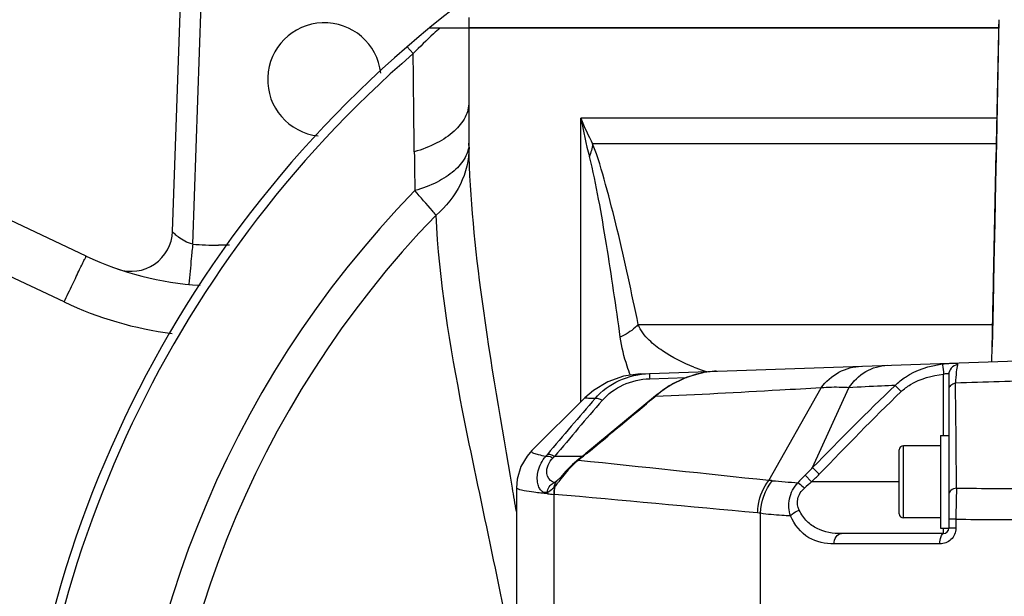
# Model space of a CAD drawing. Header units: millimetres. Extents: x 0 to 4205, y 0 to 2970.
# Tile 28 of 85: x 2158 to 2253, y 911 to 967. Entities that reach past the tile are written whole.
import ezdxf

# ---------------------------------------------------------------- set-up
doc = ezdxf.new("R2010")
doc.units = ezdxf.units.MM
doc.header["$LTSCALE"] = 231.275
doc.layers.get('0').update_dxf_attribs({"linetype": 'CONTINUOUS'})
for name, color, linetype in [('204101000011_DXF_DIMENSION', 7, 'CONTINUOUS'), ('304102000045DXF_CONTINUOUS_LINE', 7, 'CONTINUOUS'), ('304102000046DXF_CONTINUOUS_LINE', 7, 'CONTINUOUS'), ('304102000049DXF_CONTINUOUS_LINE', 7, 'CONTINUOUS'), ('304102000083DXF_CONTINUOUS_LINE', 7, 'CONTINUOUS'), ('304106000042DXF_CONTINUOUS_LINE', 7, 'CONTINUOUS'), ('501023000139DXF_CONTINUOUS_LINE', 7, 'CONTINUOUS'), ('504001000007DXF_CONTINUOUS_LINE', 7, 'CONTINUOUS')]:
    doc.layers.add(name, color=color, linetype=linetype)
doc.styles.get("Standard").update_dxf_attribs({"font": 'txt', "width": 0.7})
doc.dimstyles.new('DIMSTYLE_6', dxfattribs={"dimtxt": 35, "dimasz": 25, "dimexe": 4, "dimexo": 0.2, "dimgap": 3.5, "dimtad": 0, "dimtih": 1, "dimtoh": 1, "dimdec": 1, "dimdsep": 46, "dimtxsty": 'Standard', "dimblk": '_FILLED', "dimblk1": '_FILLED', "dimblk2": '_FILLED', "dimcen": 0.09, "dimclrt": 5, "dimazin": 2, "dimtp": 0.5, "dimtm": 0.5, "dimtfac": 1, "dimtdec": 65535, "dimtofl": 0, "dimtmove": 0, "dimatfit": 3, "dimldrblk": '_FILLED', "dimfxl": 0, "dimtolj": 1, "dimarcsym": 0})

# ---------------------------------------------------------------- blocks, each defined once
blk = doc.blocks.new('*D24')
at = {"layer": '204101000011_DXF_DIMENSION', "color": 2, "linetype": 'Continuous'}
for start, end in [(96.72242, 170), (0, 73.05995)]:
    blk.add_arc((2267.091, 880.729), 271.364, start, end, dxfattribs=at)
for points in [[(2001.173, 953.175), (1999.849, 927.851), (2009.467, 951.316)], [(2533.058, 905.507), (2538.455, 880.729), (2541.549, 905.899)]]:
    blk.add_solid(points, dxfattribs=at)
blk = doc.blocks.new('_FILLED')
at = {"color": 0, "linetype": 'ByBlock'}
blk.add_solid([(0, 0), (-1, 0.17), (-1, -0.17)], dxfattribs=at)

msp = doc.modelspace()

# ---------------------------------------------------------------- linework, layer by layer
at = {"color": 2, "linetype": 'Continuous'}
msp.add_circle((2267.091, 880.729), 160, dxfattribs=at)
msp.add_arc((2267.091, 880.729), 210, 190, 170, dxfattribs=at)
at = {"layer": '304102000045DXF_CONTINUOUS_LINE', "color": 7, "linetype": 'Continuous'}
for p, q in [((2172.37, 946), (2173.141, 968.078)), ((2164.007, 943.602), (2139.161, 955.335))]:
    msp.add_line(p, q, dxfattribs=at)
at = {"layer": '304102000045DXF_CONTINUOUS_LINE', "color": 9, "linetype": 'Continuous'}
for p, q in [((2174.327, 944.779), (2175.14, 968.044)), ((2161.873, 939.168), (2137.025, 950.902)), ((2177.891, 944.66), (2176.818, 944.66))]:
    msp.add_line(p, q, dxfattribs=at)
at = {"layer": '304102000045DXF_CONTINUOUS_LINE', "color": 7, "linetype": 'Continuous'}
for centre, radius, start, end in [((2187.091, 960.729), 5.5, 6.35378, 263.74943), ((2168.373, 946.139), 4, 251.04506, 358.00482), ((2176.818, 970.729), 30, 244.72045, 266.60176)]:
    msp.add_arc(centre, radius, start, end, dxfattribs=at)
at = {"layer": '304102000045DXF_CONTINUOUS_LINE', "color": 9, "linetype": 'Continuous'}
for centre, radius, start, end in [((2176.819, 970.677), 26.017, 264.50473, 269.99831), ((2176.876, 971.016), 35.205, 244.77594, 262.60874)]:
    msp.add_arc(centre, radius, start, end, dxfattribs=at)
for points, knots in [([(2174.327, 944.779), (2174.059, 944.838), (2173.571, 945.023), (2173.049, 945.362), (2172.726, 945.636), (2172.539, 945.799), (2172.448, 945.921), (2172.369, 945.977), (2172.37, 946)], [0, 0, 0, 0, 0.351147, 0.660722, 0.790926, 0.897211, 0.970453, 1, 1, 1, 1]), ([(2174.327, 944.779), (2174.283, 944.315), (2174.156, 943.021), (2174.039, 941.725), (2173.948, 940.896)], [0, 0, 0, 0, 0.35856, 1, 1, 1, 1]), ([(2161.873, 939.168), (2162.142, 939.737), (2162.533, 940.564), (2163.034, 941.609), (2163.349, 942.279), (2163.617, 942.801), (2163.8, 943.253), (2163.948, 943.409), (2163.979, 943.615), (2164.008, 943.602)], [0, 0, 0, 0, 0.383877, 0.556712, 0.707964, 0.832024, 0.924109, 0.980789, 1, 1, 1, 1]), ([(2173.948, 940.896), (2173.947, 940.889), (2173.943, 940.883), (2173.947, 940.867), (2173.944, 940.867)], [0, 0, 0, 0, 0.748966, 1, 1, 1, 1])]:
    msp.add_open_spline(points, degree=3, knots=knots, dxfattribs=at)
at = {"layer": '304102000046DXF_CONTINUOUS_LINE', "color": 7, "linetype": 'Continuous'}
for p, q in [((2197.27, 965.729), (2252.442, 965.729)), ((2201.091, 965.729), (2201.091, 958.542))]:
    msp.add_line(p, q, dxfattribs=at)
at = {"layer": '304102000046DXF_CONTINUOUS_LINE', "color": 9, "linetype": 'Continuous'}
for p, q in [((2195.694, 963.237), (2195.111, 963.91)), ((2211.937, 929.486), (2211.937, 956.973)), ((2252.26, 956.973), (2211.937, 956.973)), ((2252.208, 954.492), (2213.083, 954.492)), ((2217.5, 936.985), (2251.842, 936.985))]:
    msp.add_line(p, q, dxfattribs=at)
at = {"layer": '304102000046DXF_CONTINUOUS_LINE', "color": 7, "linetype": 'Continuous'}
msp.add_arc((2267.091, 880.729), 110, 127.57692, 232.42308, dxfattribs=at)
at = {"layer": '304102000046DXF_CONTINUOUS_LINE', "color": 9, "linetype": 'Continuous'}
for centre, radius, start, end in [((2267.091, 880.729), 109.11, 130.87107, 229.12894), ((3067.556, 958.595), 866.465, 180.003484, 180.265857), ((2234.334, 965.814), 24.078, 201.54127, 208.04717), ((2256.638, 965.041), 45.423, 190.23079, 195.04239), ((2942.962, 962.408), 747.213, 180.666134, 180.954846), ((2267.091, 880.729), 99.334, 135.82039, 224.17961), ((2267.091, 880.729), 96.205, 135.97674, 224.02326), ((2229.342, 949.37), 17.73, 248.69718, 249.32092), ((2229.324, 949.321), 17.678, 249.31789, 252.95635)]:
    msp.add_arc(centre, radius, start, end, dxfattribs=at)
for points, knots in [([(2198.319, 965.729), (2198.1, 965.544), (2197.192, 964.748), (2196.331, 963.901), (2195.694, 963.237)], [0, 0, 0, 0, 0.237779, 1, 1, 1, 1]), ([(2195.8, 953.721), (2195.79, 954.527), (2195.754, 957.699), (2195.719, 960.871), (2195.694, 963.237)], [0, 0, 0, 0, 0.254195, 1, 1, 1, 1]), ([(2201.091, 958.542), (2201.091, 958.041), (2200.798, 956.957), (2199.646, 955.588), (2197.926, 954.464), (2196.551, 953.94), (2195.8, 953.721)], [0, 0, 0, 0, 0.197531, 0.423545, 0.691454, 1, 1, 1, 1]), ([(2201.1, 954.575), (2201.094, 954.095), (2200.79, 953.054), (2199.644, 951.75), (2197.946, 950.675), (2196.593, 950.17), (2195.853, 949.956)], [0, 0, 0, 0, 0.194198, 0.419245, 0.688432, 1, 1, 1, 1]), ([(2201.104, 954.17), (2201.098, 952.942), (2200.5, 950.417), (2198.885, 948.405), (2197.914, 947.588)], [0, 0, 0, 0, 0.491767, 1, 1, 1, 1]), ([(2201.104, 954.17), (2201.103, 954.195), (2201.101, 954.33), (2201.101, 954.465), (2201.1, 954.575)], [0, 0, 0, 0, 0.189268, 1, 1, 1, 1]), ([(2205.309, 921.128), (2204.272, 927.223), (2202.356, 938.162), (2201.193, 949.243), (2201.104, 954.17)], [0, 0, 0, 0, 0.556524, 1, 1, 1, 1]), ([(2217.5, 936.985), (2216.864, 940.058), (2215.886, 944.603), (2214.403, 950.437), (2213.591, 953.213), (2213.083, 954.492)], [0, 0, 0, 0, 0.521006, 0.771472, 1, 1, 1, 1]), ([(2215.764, 935.745), (2215.345, 938.744), (2214.696, 943.211), (2213.696, 949.047), (2213.138, 951.891), (2212.772, 953.252)], [0, 0, 0, 0, 0.511303, 0.761971, 1, 1, 1, 1]), ([(2197.915, 947.587), (2197.794, 947.724), (2197.111, 948.517), (2196.421, 949.305), (2195.853, 949.956)], [0, 0, 0, 0, 0.174355, 1, 1, 1, 1]), ([(2205.7, 902.897), (2204.177, 911.52), (2200.711, 926.233), (2198.207, 941.221), (2197.914, 947.587)], [0, 0, 0, 0, 0.578802, 1, 1, 1, 1]), ([(2217.5, 936.985), (2217.409, 936.878), (2216.896, 936.378), (2216.272, 936.011), (2215.764, 935.745)], [0, 0, 0, 0, 0.196885, 1, 1, 1, 1]), ([(2222.9, 932.851), (2221.832, 933.268), (2220.293, 934.036), (2218.469, 935.451), (2217.706, 936.403), (2217.5, 936.985)], [0, 0, 0, 0, 0.495209, 0.73315, 1, 1, 1, 1]), ([(2216.75, 932.064), (2216.635, 932.354), (2216.199, 933.549), (2215.897, 934.794), (2215.764, 935.745)], [0, 0, 0, 0, 0.244952, 1, 1, 1, 1])]:
    msp.add_open_spline(points, degree=3, knots=knots, dxfattribs=at)
for points in [[(2213.083, 954.492), (2213.024, 954.07), (2212.916, 953.653), (2212.772, 953.252)], [(2205.696, 918.842), (2205.568, 919.604), (2205.438, 920.366), (2205.309, 921.128)]]:
    msp.add_open_spline(points, degree=3, dxfattribs=at)
at = {"layer": '304102000049DXF_CONTINUOUS_LINE', "color": 7, "linetype": 'Continuous'}
for p, q in [((2252.456, 966.53), (2252.354, 961.546)), ((2251.775, 933.387), (2251.801, 934.815))]:
    msp.add_line(p, q, dxfattribs=at)
msp.add_lwpolyline([(2252.354, 961.546), (2252.284, 958.16), (2252.208, 954.544), (2252.127, 950.757), (2252.044, 946.864), (2251.962, 942.939), (2251.88, 938.928), (2251.801, 934.83)], dxfattribs=at)
msp.add_open_spline([(2251.801, 934.815), (2251.842, 937.084), (2252.055, 947.655), (2252.295, 958.226), (2252.458, 966.529)], degree=3, knots=[0, 0, 0, 0, 0.214623, 1, 1, 1, 1], dxfattribs=at)
at = {"layer": '304102000083DXF_CONTINUOUS_LINE', "color": 7, "linetype": 'Continuous'}
for p, q in [((2217.69, 932.196), (2261.591, 933.729)), ((2247.591, 932.117), (2247.591, 925.855)), ((2212.326, 929.873), (2207.206, 924.781)), ((2211.885, 924.04), (2211.737, 923.924)), ((2212.279, 924.356), (2211.885, 924.04)), ((2212.421, 924.472), (2212.279, 924.356)), ((2247.591, 922.608), (2247.591, 917.228)), ((2209.418, 921.654), (2209.42, 921.654)), ((2209.502, 921.718), (2209.432, 921.668)), ((2209.62, 921.821), (2209.502, 921.718)), ((2209.62, 921.821), (2209.621, 921.822)), ((2209.654, 921.852), (2209.621, 921.822)), ((2209.654, 921.852), (2209.655, 921.853)), ((2205.697, 921.166), (2205.697, 921.167)), ((2205.697, 921.166), (2205.697, 840.293)), ((2247.092, 916.729), (2237.186, 916.711))]:
    msp.add_line(p, q, dxfattribs=at)
at = {"layer": '304102000083DXF_CONTINUOUS_LINE', "color": 9, "linetype": 'Continuous'}
for p, q in [((2247.092, 926.229), (2247.092, 932.176)), ((2218.609, 931.728), (2222.18, 931.853)), ((2230.139, 921.858), (2235.223, 930.835)), ((2234.401, 923.114), (2237.91, 930.852)), ((2242.408, 931.073), (2242.975, 930.476)), ((2219.117, 929.987), (2219.165, 930.08)), ((2219.169, 929.99), (2219.117, 929.987)), ((2212.082, 924.198), (2209.394, 924.196)), ((2211.669, 923.813), (2211.737, 923.924)), ((2211.725, 923.807), (2211.669, 923.813)), ((2212.371, 924.377), (2212.421, 924.472)), ((2212.448, 924.439), (2212.371, 924.377)), ((2234.401, 923.114), (2235.045, 922.482)), ((2210.015, 922.036), (2209.786, 921.74)), ((2233.66, 922.366), (2234.303, 921.729)), ((2242.791, 921.729), (2234.303, 921.729)), ((2209.315, 920.521), (2209.315, 896.163)), ((2209.352, 920.518), (2209.315, 920.521)), ((2229.348, 907.45), (2229.348, 918.684)), ((2248.282, 918.107), (2247.591, 918.107)), ((2248.282, 918.107), (2248.282, 917.229)), ((2247.092, 916.729), (2247.092, 917.229)), ((2248.282, 917.229), (2247.591, 917.229)), ((2246.733, 915.729), (2236.486, 915.711))]:
    msp.add_line(p, q, dxfattribs=at)
at = {"layer": '304102000083DXF_CONTINUOUS_LINE', "color": 7, "linetype": 'Continuous'}
for points in [[(2217.689, 932.196), (2216.081, 931.975), (2214.55, 931.434), (2213.16, 930.595), (2212.326, 929.872)], [(2225.08, 932.454), (2223.823, 932.316), (2222.14, 931.841), (2220.483, 931.027), (2219.165, 930.08)], [(2219.165, 930.08), (2217.107, 928.354), (2214.697, 926.349), (2212.421, 924.472)], [(2207.206, 924.781), (2206.726, 924.23), (2206.125, 923.205), (2205.767, 922.004), (2205.697, 921.166)], [(2211.737, 923.924), (2211.14, 923.413), (2210.461, 922.724), (2209.957, 922.167), (2209.655, 921.853)], [(2209.432, 921.668), (2209.399, 921.648), (2209.42, 921.654)]]:
    msp.add_lwpolyline(points, dxfattribs=at)
at = {"layer": '304102000083DXF_CONTINUOUS_LINE', "color": 9, "linetype": 'Continuous'}
for centre, radius, start, end in [((2286.17, -146.418), 1078.384, 91.564212, 92.015591), ((225.18, 905.96), 2023.22, 0.429516, 0.717598), ((2508.765, 673.652), 391.037, 139.07338, 140.11825), ((2510.624, 672.01), 392.858, 139.02428, 140.06435), ((1744.15, 1494.135), 737.466, 309.420689, 310.094679), ((2226.006, 922.126), 10.453, 130.70186, 131.22812), ((2231.514, 905.304), 29.747, 140.09585, 140.56036), ((2228.313, 905.22), 26.797, 134.91388, 135.38124), ((2191.249, 949.992), 33.201, 307.95455, 308.16426), ((2190.561, 950.865), 34.312, 308.16603, 308.70467), ((2189.399, 952.315), 36.17, 308.7061, 309.42944), ((2088.397, 1067.05), 205.024, 315.1146, 315.40868), ((2209.634, 920.784), 0.897, 103.91021, 112.18031), ((2209.493, 922.375), 0.712, 258.33567, 265.20872), ((2188.426, 938.281), 27.016, 321.897, 322.24576), ((2230.183, 918.558), 3.3, 84.78675, 90.76993), ((2242.381, 1054.366), 133.054, 264.8697, 265.94353), ((2251.893, 904.198), 25.739, 135.10146, 137.32623), ((2249.894, 903.21), 24.208, 130.09229, 132.2665), ((2075.643, 1078.812), 223.267, 315.2863, 315.55746), ((2213.968, 920.519), 5.261, 177.90912, 179.40404), ((2214.642, 920.468), 5.327, 171.80887, 179.42903), ((2214.68, 920.461), 5.328, 171.1696, 179.39189), ((2205.54, 924.628), 5.122, 318.39159, 319.16867), ((2256.933, 1565.531), 644.461, 269.236313, 269.928107), ((2211.681, 951.232), 30.803, 264.45897, 265.59448), ((2228.806, 915.916), 2.821, 78.92989, 84.69959), ((2257.684, 2078.201), 1160.133, 269.535656, 269.920185)]:
    msp.add_arc(centre, radius, start, end, dxfattribs=at)
at = {"layer": '304102000083DXF_CONTINUOUS_LINE', "color": 7, "linetype": 'Continuous'}
msp.add_arc((2247.091, 917.229), 0.5, 270.10128, 359.99237, dxfattribs=at)
at = {"layer": '304102000083DXF_CONTINUOUS_LINE', "color": 9, "linetype": 'Continuous'}
for points, knots in [([(2242.408, 931.073), (2242.704, 931.38), (2244.022, 932.464), (2245.718, 932.993), (2246.974, 933.161)], [0, 0, 0, 0, 0.251703, 1, 1, 1, 1]), ([(2246.974, 933.161), (2247.179, 933.189), (2247.478, 933.214), (2247.854, 933.23), (2248.08, 933.234), (2248.251, 933.224), (2248.367, 933.206), (2248.441, 933.149), (2248.435, 933.096), (2248.429, 933.073)], [0, 0, 0, 0, 0.400599, 0.579538, 0.727544, 0.837442, 0.909668, 0.954756, 1, 1, 1, 1]), ([(2246.974, 933.161), (2246.977, 933.125), (2247.017, 932.797), (2247.056, 932.469), (2247.092, 932.176)], [0, 0, 0, 0, 0.108725, 1, 1, 1, 1]), ([(2248.429, 933.073), (2248.204, 933.037), (2247.766, 932.807), (2247.591, 932.341), (2247.591, 932.117)], [0, 0, 0, 0, 0.505049, 1, 1, 1, 1]), ([(2248.429, 933.073), (2248.366, 932.857), (2248.298, 932.261), (2248.258, 931.668), (2248.241, 931.299)], [0, 0, 0, 0, 0.378594, 1, 1, 1, 1]), ([(2213.317, 929.817), (2213.953, 930.542), (2215.593, 931.749), (2217.572, 932.192), (2218.576, 932.227)], [0, 0, 0, 0, 0.49, 1, 1, 1, 1]), ([(2218.576, 932.227), (2218.587, 932.228), (2218.573, 932.156), (2218.598, 932.084), (2218.597, 931.914), (2218.606, 931.797), (2218.609, 931.728)], [0, 0, 0, 0, 0.068801, 0.268478, 0.586437, 1, 1, 1, 1]), ([(2225.08, 932.454), (2224.533, 932.435), (2222.399, 932.146), (2220.4, 931.092), (2219.189, 930.05)], [0, 0, 0, 0, 0.255037, 1, 1, 1, 1]), ([(2235.223, 930.835), (2235.676, 931.454), (2236.853, 932.504), (2238.381, 932.919), (2239.135, 932.945)], [0, 0, 0, 0, 0.504274, 1, 1, 1, 1]), ([(2237.91, 930.852), (2238.325, 931.485), (2239.435, 932.572), (2240.935, 933.008), (2241.67, 933.034)], [0, 0, 0, 0, 0.507056, 1, 1, 1, 1]), ([(2242.975, 930.476), (2243.248, 930.735), (2244.464, 931.637), (2245.976, 932.041), (2247.092, 932.176)], [0, 0, 0, 0, 0.251143, 1, 1, 1, 1]), ([(2247.092, 932.176), (2247.154, 932.199), (2247.276, 932.226), (2247.427, 932.243), (2247.571, 932.232), (2247.591, 932.15), (2247.591, 932.117)], [0, 0, 0, 0, 0.345137, 0.636259, 0.828053, 1, 1, 1, 1]), ([(2214.021, 929.622), (2214.571, 930.256), (2216.002, 931.313), (2217.73, 931.697), (2218.609, 931.728)], [0, 0, 0, 0, 0.488252, 1, 1, 1, 1]), ([(2248.241, 931.299), (2248.07, 931.258), (2247.769, 931.138), (2247.591, 930.834), (2247.591, 930.699)], [0, 0, 0, 0, 0.564546, 1, 1, 1, 1]), ([(2235.223, 930.835), (2233.891, 930.763), (2228.541, 930.463), (2223.19, 930.158), (2219.169, 929.99)], [0, 0, 0, 0, 0.248963, 1, 1, 1, 1]), ([(2237.91, 930.852), (2237.683, 930.867), (2236.787, 930.91), (2235.889, 930.891), (2235.223, 930.835)], [0, 0, 0, 0, 0.25462, 1, 1, 1, 1]), ([(2242.408, 931.073), (2241.963, 931.055), (2240.464, 930.99), (2238.964, 930.914), (2237.91, 930.852)], [0, 0, 0, 0, 0.296629, 1, 1, 1, 1]), ([(2213.317, 929.817), (2213.166, 929.816), (2212.922, 929.812), (2212.566, 929.835), (2212.448, 929.824), (2212.315, 929.861), (2212.326, 929.872)], [0, 0, 0, 0, 0.453846, 0.77132, 0.951742, 1, 1, 1, 1]), ([(2213.317, 929.817), (2213.403, 929.862), (2213.679, 929.822), (2213.894, 929.705), (2214.021, 929.622)], [0, 0, 0, 0, 0.39163, 1, 1, 1, 1]), ([(2208.541, 924.201), (2208.308, 924.241), (2207.921, 924.317), (2207.486, 924.435), (2207.266, 924.545), (2207.175, 924.617), (2207.149, 924.712), (2207.186, 924.76), (2207.206, 924.781)], [0, 0, 0, 0, 0.439981, 0.736466, 0.832954, 0.898963, 0.946095, 1, 1, 1, 1]), ([(2208.71, 920.711), (2208.62, 920.681), (2208.413, 920.663), (2208.124, 920.83), (2207.9, 921.145), (2207.671, 921.804), (2207.732, 922.941), (2208.2, 923.797), (2208.541, 924.201)], [0, 0, 0, 0, 0.067457, 0.137936, 0.22543, 0.335628, 0.626131, 1, 1, 1, 1]), ([(2208.541, 924.201), (2208.581, 924.22), (2208.829, 924.259), (2209.068, 924.143), (2209.24, 924.041)], [0, 0, 0, 0, 0.182206, 1, 1, 1, 1]), ([(2209.187, 921.732), (2208.897, 921.868), (2208.385, 922.756), (2208.861, 923.657), (2209.24, 924.041)], [0, 0, 0, 0, 0.372865, 1, 1, 1, 1]), ([(2208.695, 924.387), (2208.785, 924.426), (2209.052, 924.386), (2209.268, 924.275), (2209.394, 924.196)], [0, 0, 0, 0, 0.399206, 1, 1, 1, 1]), ([(2211.669, 923.813), (2211.5, 923.673), (2210.899, 923.129), (2210.378, 922.503), (2210.015, 922.036)], [0, 0, 0, 0, 0.270613, 1, 1, 1, 1]), ([(2229.067, 918.725), (2229.07, 919.007), (2229.169, 920.119), (2229.632, 921.198), (2230.139, 921.858)], [0, 0, 0, 0, 0.252977, 1, 1, 1, 1]), ([(2232.264, 918.425), (2232.082, 918.948), (2231.996, 920.154), (2232.58, 921.205), (2232.969, 921.645)], [0, 0, 0, 0, 0.485233, 1, 1, 1, 1]), ([(2232.969, 921.645), (2233.009, 921.62), (2233.234, 921.459), (2233.442, 921.278), (2233.612, 921.125)], [0, 0, 0, 0, 0.171637, 1, 1, 1, 1]), ([(2208.707, 920.574), (2208.27, 920.616), (2207.529, 920.693), (2206.547, 920.838), (2206.035, 920.95), (2205.697, 921.085), (2205.697, 921.166)], [0, 0, 0, 0, 0.424882, 0.73222, 0.921413, 1, 1, 1, 1]), ([(2208.71, 920.711), (2208.711, 920.901), (2208.817, 921.285), (2209.125, 921.544), (2209.296, 921.614)], [0, 0, 0, 0, 0.507764, 1, 1, 1, 1]), ([(2209.369, 921.227), (2209.313, 921.164), (2209.122, 920.962), (2208.896, 920.772), (2208.71, 920.711)], [0, 0, 0, 0, 0.302526, 1, 1, 1, 1]), ([(2233.104, 918.973), (2232.936, 919.307), (2232.809, 920.162), (2233.309, 920.849), (2233.612, 921.125)], [0, 0, 0, 0, 0.477632, 1, 1, 1, 1]), ([(2248.343, 921.127), (2248.15, 921.096), (2247.812, 920.993), (2247.591, 920.669), (2247.591, 920.523)], [0, 0, 0, 0, 0.573258, 1, 1, 1, 1]), ([(2248.343, 921.127), (2248.333, 920.901), (2248.296, 919.894), (2248.284, 918.887), (2248.282, 918.107)], [0, 0, 0, 0, 0.224937, 1, 1, 1, 1]), ([(2232.263, 918.425), (2232.306, 918.486), (2232.535, 918.737), (2232.851, 918.899), (2233.104, 918.973)], [0, 0, 0, 0, 0.21967, 1, 1, 1, 1]), ([(2237.186, 916.711), (2236.388, 916.71), (2235.143, 916.909), (2233.79, 917.878), (2233.301, 918.582), (2233.104, 918.973)], [0, 0, 0, 0, 0.48743, 0.732531, 1, 1, 1, 1]), ([(2232.264, 918.425), (2231.98, 918.437), (2231.006, 918.489), (2230.031, 918.573), (2229.348, 918.684)], [0, 0, 0, 0, 0.290661, 1, 1, 1, 1]), ([(2236.486, 915.711), (2235.643, 915.71), (2233.799, 916.067), (2232.629, 917.584), (2232.264, 918.425)], [0, 0, 0, 0, 0.479174, 1, 1, 1, 1]), ([(2248.282, 917.229), (2248.282, 916.833), (2247.925, 916.025), (2247.115, 915.729), (2246.733, 915.729)], [0, 0, 0, 0, 0.509111, 1, 1, 1, 1]), ([(2236.486, 915.711), (2236.486, 915.956), (2236.577, 916.411), (2236.994, 916.711), (2237.186, 916.711)], [0, 0, 0, 0, 0.560989, 1, 1, 1, 1]), ([(2246.733, 915.729), (2246.733, 915.967), (2246.751, 916.293), (2246.962, 916.728), (2247.092, 916.729)], [0, 0, 0, 0, 0.648131, 1, 1, 1, 1])]:
    msp.add_open_spline(points, degree=3, knots=knots, dxfattribs=at)
for points in [[(2234.401, 923.114), (2237.047, 925.79), (2239.654, 928.508), (2242.408, 931.073)], [(2235.045, 922.482), (2237.672, 925.162), (2240.255, 927.889), (2242.975, 930.476)], [(2230.139, 921.858), (2224.001, 922.508), (2217.863, 923.158), (2211.725, 923.807)], [(2209.349, 921.678), (2209.293, 921.689), (2209.239, 921.708), (2209.187, 921.732)], [(2209.369, 921.227), (2209.371, 921.442), (2209.462, 921.675), (2209.62, 921.821)], [(2209.488, 921.618), (2209.527, 921.705), (2209.585, 921.786), (2209.654, 921.852)], [(2229.348, 918.684), (2229.374, 919.803), (2229.787, 920.968), (2230.483, 921.845)], [(2209.415, 921.279), (2209.416, 921.395), (2209.44, 921.513), (2209.488, 921.618)], [(2209.685, 921.61), (2209.597, 921.498), (2209.508, 921.387), (2209.415, 921.279)], [(2229.067, 918.725), (2222.496, 919.329), (2215.925, 919.927), (2209.352, 920.518)]]:
    msp.add_open_spline(points, degree=3, dxfattribs=at)
at = {"layer": '304106000042DXF_CONTINUOUS_LINE', "color": 7, "linetype": 'Continuous'}
for p in [(2201.091, 966.729), (2252.442, 965.729)]:
    msp.add_line(p, (2201.091, 965.729), dxfattribs=at)
at = {"layer": '501023000139DXF_CONTINUOUS_LINE', "color": 7, "linetype": 'Continuous'}
for p, q in [((2242.791, 918.629), (2242.791, 924.829)), ((2246.791, 925.229), (2243.191, 925.229)), ((2246.791, 918.229), (2243.191, 918.229))]:
    msp.add_line(p, q, dxfattribs=at)
at = {"layer": '501023000139DXF_CONTINUOUS_LINE', "color": 9, "linetype": 'Continuous'}
msp.add_line((2243.191, 918.229), (2243.191, 925.229), dxfattribs=at)
at = {"layer": '501023000139DXF_CONTINUOUS_LINE', "color": 7, "linetype": 'Continuous'}
for centre, start, end in [((2243.191, 924.829), 90, 180), ((2243.191, 918.629), 180, 270)]:
    msp.add_arc(centre, 0.4, start, end, dxfattribs=at)
at = {"layer": '504001000007DXF_CONTINUOUS_LINE', "color": 7, "linetype": 'Continuous'}
for p, q in [((2246.791, 926.229), (2246.791, 917.229)), ((2246.791, 926.229), (2247.591, 926.229)), ((2247.591, 925.855), (2247.591, 922.608)), ((2246.791, 917.229), (2247.591, 917.229))]:
    msp.add_line(p, q, dxfattribs=at)

# ---------------------------------------------------------------- dimensions: what is measured, and where the dimension line sits
at = {"layer": '204101000011_DXF_DIMENSION', "color": 2, "linetype": 'Continuous'}
dim = msp.add_angular_dim_2l(base=(2290.7417, 1151.0609), line1=((2535.5413, 880.7294), (2538.2549, 880.7294)), line2=((2002.7187, 927.3453), (2000.0463, 927.8166)), dimstyle='DIMSTYLE_6', dxfattribs=at)
dim.commit()
dim.dimension.update_dxf_attribs({"geometry": '*D24', "text_midpoint": (2242.3251, 1133.5609), "dimtype": 162})

doc.saveas('drawing.dxf')
